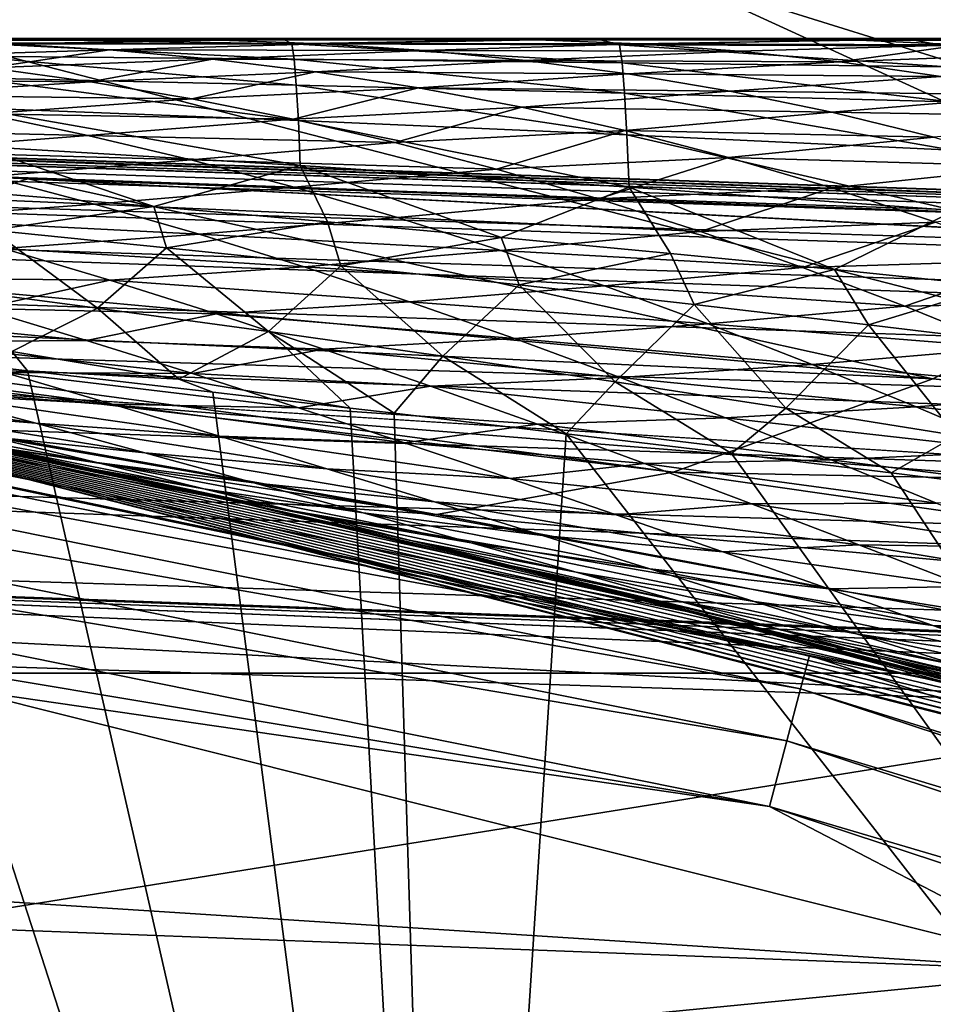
# Model space of a CAD drawing. Header units: metres. Extents: x -31 to 167, y -24 to 31.
# Tile 80 of 155: x 4.77 to 5.9, y 21.31 to 22.52. Entities that reach past the tile are written whole.
import ezdxf

# ---------------------------------------------------------------- set-up
doc = ezdxf.new("R2010")
doc.units = ezdxf.units.M
doc.layers.add('solid_12_381_042_XXX', color=7, linetype='CONTINUOUS')

msp = doc.modelspace()

# ---------------------------------------------------------------- linework, layer by layer
at = {"layer": 'solid_12_381_042_XXX'}
for points in [[(5.735486, 23.269783, -0.742193), (5.711607, 23.172903, -0.50068), (8.463148, 22.315489, -0.50068)], [(8.49853, 22.408783, -0.742193), (5.735486, 23.269783, -0.742193), (8.463148, 22.315489, -0.50068)], [(7.416531, 22.825317, -1), (5.735486, 23.269783, -0.742193), (8.49853, 22.408783, -0.742193)], [(5.711607, 23.172903, -0.50068), (5.673571, 23.018581, -0.293264), (8.406787, 22.166876, -0.293264)], [(8.463148, 22.315489, -0.50068), (5.711607, 23.172903, -0.50068), (8.406787, 22.166876, -0.293264)], [(5.673571, 23.018581, -0.293264), (5.623972, 22.817352, -0.134106), (8.333295, 21.973093, -0.134106)], [(8.406787, 22.166876, -0.293264), (5.673571, 23.018581, -0.293264), (8.333295, 21.973093, -0.134106)], [(10.218121, 21.716084, -4), (-10.218286, 21.716007, -4), (-7.416245, 22.825409, -4)], [(10.218121, 21.716084, -4), (-7.416245, 22.825409, -4), (7.416117, 22.825451, -4)], [(5.623972, 22.817352, -0.134106), (5.5662, 22.58296, -0.034074), (8.247691, 21.747374, -0.034074)], [(8.333295, 21.973093, -0.134106), (5.623972, 22.817352, -0.134106), (8.247691, 21.747374, -0.034074)], [(7.126499, 21.868082), (4.330167, 22.58868), (4.216481, 22.10136)], [(5.5662, 22.58296, -0.034074), (4.330167, 22.58868), (7.126499, 21.868082)], [(8.247691, 21.747374, -0.034074), (5.5662, 22.58296, -0.034074), (7.126499, 21.868082)], [(4.895767, 22.5, 109.275726), (4.503922, 22.5, 109.275711), (4.706438, 22.5, 114.550934)], [(4.630236, 22.498182, 109.090515), (4.503922, 22.5, 109.275711), (4.895767, 22.5, 109.275726)], [(4.757452, 22.493711, 108.905922), (4.884661, 22.485985, 108.72142), (4.610941, 22.477386, 108.547867)], [(5.021447, 22.498131, 109.093292), (4.630236, 22.498182, 109.090515), (4.895767, 22.5, 109.275726)], [(5.021447, 22.498131, 109.093292), (4.757452, 22.493711, 108.905922), (4.630236, 22.498182, 109.090515)], [(5.109993, 22.493647, 114.655312), (4.706438, 22.5, 114.550934), (4.708815, 22.494659, 114.655464)], [(5.097826, 22.5, 114.542091), (4.706438, 22.5, 114.550934), (5.109993, 22.493647, 114.655312)], [(4.895767, 22.5, 109.275726), (4.706438, 22.5, 114.550934), (5.097826, 22.5, 114.542091)], [(5.112728, 22.474457, 114.767311), (4.708815, 22.494659, 114.655464), (4.711181, 22.478483, 114.75856)], [(5.109993, 22.493647, 114.655312), (4.708815, 22.494659, 114.655464), (5.112728, 22.474457, 114.767311)], [(5.021447, 22.498131, 109.093292), (5.147345, 22.493544, 108.911247), (4.757452, 22.493711, 108.905922)], [(5.147345, 22.493544, 108.911247), (4.884661, 22.485985, 108.72142), (4.757452, 22.493711, 108.905922)], [(5.147345, 22.493544, 108.911247), (5.273218, 22.485344, 108.729347), (4.884661, 22.485985, 108.72142)], [(5.289138, 22.5, 109.275742), (4.895767, 22.5, 109.275726), (5.097826, 22.5, 114.542091)], [(5.021447, 22.498131, 109.093292), (4.895767, 22.5, 109.275726), (5.289138, 22.5, 109.275742)], [(5.41355, 22.498337, 109.096153), (5.021447, 22.498131, 109.093292), (5.289138, 22.5, 109.275742)], [(5.41355, 22.498337, 109.096153), (5.147345, 22.493544, 108.911247), (5.021447, 22.498131, 109.093292)], [(5.484986, 22.5, 114.532715), (5.097826, 22.5, 114.542091), (5.109993, 22.493647, 114.655312)], [(5.289138, 22.5, 109.275742), (5.097826, 22.5, 114.542091), (5.484986, 22.5, 114.532715)], [(5.484986, 22.5, 114.532715), (5.109993, 22.493647, 114.655312), (5.514713, 22.492529, 114.654556)], [(5.109993, 22.493647, 114.655312), (5.112728, 22.474457, 114.767311), (5.517868, 22.469984, 114.775681)], [(5.514713, 22.492529, 114.654556), (5.109993, 22.493647, 114.655312), (5.517868, 22.469984, 114.775681)], [(5.41355, 22.498337, 109.096153), (5.538063, 22.493422, 108.916817), (5.147345, 22.493544, 108.911247)], [(5.538063, 22.493422, 108.916817), (5.273218, 22.485344, 108.729347), (5.147345, 22.493544, 108.911247)], [(5.538063, 22.493422, 108.916817), (5.662529, 22.484547, 108.737701), (5.273218, 22.485344, 108.729347)], [(5.31674, 22.5, 109.275742), (5.289138, 22.5, 109.275742), (5.484986, 22.5, 114.532715)], [(5.41355, 22.498337, 109.096153), (5.289138, 22.5, 109.275742), (5.31674, 22.5, 109.275742)], [(5.683662, 22.5, 109.275742), (5.31674, 22.5, 109.275742), (5.484986, 22.5, 114.532715)], [(5.41355, 22.498337, 109.096153), (5.31674, 22.5, 109.275742), (5.683662, 22.5, 109.275742)], [(5.810761, 22.498266, 109.09314), (5.41355, 22.498337, 109.096153), (5.683662, 22.5, 109.275742)], [(5.810761, 22.498266, 109.09314), (5.538063, 22.493422, 108.916817), (5.41355, 22.498337, 109.096153)], [(5.867918, 22.5, 114.522804), (5.484986, 22.5, 114.532715), (5.514713, 22.492529, 114.654556)], [(5.683662, 22.5, 109.275742), (5.484986, 22.5, 114.532715), (5.867918, 22.5, 114.522804)], [(5.867918, 22.5, 114.522804), (5.514713, 22.492529, 114.654556), (5.91559, 22.491316, 114.65329)], [(5.514713, 22.492529, 114.654556), (5.517868, 22.469984, 114.775681), (5.919177, 22.465134, 114.783508)], [(5.91559, 22.491316, 114.65329), (5.514713, 22.492529, 114.654556), (5.919177, 22.465134, 114.783508)], [(5.810761, 22.498266, 109.09314), (5.937952, 22.492479, 108.910759), (5.538063, 22.493422, 108.916817)], [(5.937952, 22.492479, 108.910759), (5.662529, 22.484547, 108.737701), (5.538063, 22.493422, 108.916817)], [(5.937952, 22.492479, 108.910759), (5.786964, 22.471333, 108.558769), (5.662529, 22.484547, 108.737701)], [(5.736103, 22.5, 109.275742), (5.683662, 22.5, 109.275742), (5.867918, 22.5, 114.522804)], [(5.810761, 22.498266, 109.09314), (5.683662, 22.5, 109.275742), (5.736103, 22.5, 109.275742)], [(6.079035, 22.5, 109.275742), (5.736103, 22.5, 109.275742), (5.867918, 22.5, 114.522804)], [(5.810761, 22.498266, 109.09314), (5.736103, 22.5, 109.275742), (6.079035, 22.5, 109.275742)], [(5.937952, 22.492479, 108.910759), (6.065067, 22.482212, 108.728683), (5.786964, 22.471333, 108.558769)], [(6.204986, 22.497984, 109.095863), (5.810761, 22.498266, 109.09314), (6.079035, 22.5, 109.275742)], [(6.204986, 22.497984, 109.095863), (5.937952, 22.492479, 108.910759), (5.810761, 22.498266, 109.09314)], [(6.24662, 22.5, 114.512352), (5.867918, 22.5, 114.522804), (5.91559, 22.491316, 114.65329)], [(6.079035, 22.5, 109.275742), (5.867918, 22.5, 114.522804), (6.24662, 22.5, 114.512352)], [(30.313025, 21.493221, 142.746536), (0.756085, 22.487293, 142.760712), (1.120382, 22.47504, 144.491714)], [(1.315599, 22.468142, 142.738632), (0.756085, 22.487293, 142.760712), (30.313025, 21.493221, 142.746536)], [(4.884661, 22.485985, 108.72142), (4.735939, 22.463791, 108.366089), (4.610941, 22.477386, 108.547867)], [(5.115389, 22.442678, 114.876411), (4.711181, 22.478483, 114.75856), (4.713493, 22.451672, 114.859329)], [(5.112728, 22.474457, 114.767311), (4.711181, 22.478483, 114.75856), (5.115389, 22.442678, 114.876411)], [(4.884661, 22.485985, 108.72142), (5.011885, 22.474556, 108.536972), (4.735939, 22.463791, 108.366089)], [(5.273218, 22.485344, 108.729347), (5.011885, 22.474556, 108.536972), (4.884661, 22.485985, 108.72142)], [(5.273218, 22.485344, 108.729347), (5.399085, 22.473076, 108.547577), (5.011885, 22.474556, 108.536972)], [(5.662529, 22.484547, 108.737701), (5.399085, 22.473076, 108.547577), (5.273218, 22.485344, 108.729347)], [(5.662529, 22.484547, 108.737701), (5.786964, 22.471333, 108.558769), (5.399085, 22.473076, 108.547577)], [(6.065067, 22.482212, 108.728683), (5.911388, 22.453411, 108.380005), (5.786964, 22.471333, 108.558769)], [(30.490351, 21.468952, 144.664551), (1.120014, 22.467461, 144.594604), (1.119152, 22.44487, 144.695175)], [(30.50066, 21.48691, 144.505798), (1.120382, 22.47504, 144.491714), (1.120014, 22.467461, 144.594604)], [(30.490351, 21.468952, 144.664551), (30.50066, 21.48691, 144.505798), (1.120014, 22.467461, 144.594604)], [(30.50066, 21.48691, 144.505798), (30.313025, 21.493221, 142.746536), (1.120382, 22.47504, 144.491714)], [(1.315599, 22.468142, 142.738632), (30.313025, 21.493221, 142.746536), (30.306046, 21.475065, 142.587387)], [(1.315599, 22.468142, 142.738632), (30.306046, 21.475065, 142.587387), (1.898175, 22.44739, 142.713928)], [(5.011885, 22.474556, 108.536972), (4.861019, 22.446541, 108.184258), (4.735939, 22.463791, 108.366089)], [(5.011885, 22.474556, 108.536972), (5.139151, 22.459091, 108.352562), (4.861019, 22.446541, 108.184258)], [(5.399085, 22.473076, 108.547577), (5.139151, 22.459091, 108.352562), (5.011885, 22.474556, 108.536972)], [(5.112728, 22.474457, 114.767311), (5.115389, 22.442678, 114.876411), (5.520926, 22.432707, 114.89312)], [(5.517868, 22.469984, 114.775681), (5.112728, 22.474457, 114.767311), (5.520926, 22.432707, 114.89312)], [(5.399085, 22.473076, 108.547577), (5.524968, 22.456446, 108.365898), (5.139151, 22.459091, 108.352562)], [(5.786964, 22.471333, 108.558769), (5.524968, 22.456446, 108.365898), (5.399085, 22.473076, 108.547577)], [(5.517868, 22.469984, 114.775681), (5.520926, 22.432707, 114.89312), (5.922636, 22.421913, 114.909111)], [(5.919177, 22.465134, 114.783508), (5.517868, 22.469984, 114.775681), (5.922636, 22.421913, 114.909111)], [(5.786964, 22.471333, 108.558769), (5.911388, 22.453411, 108.380005), (5.524968, 22.456446, 108.365898)], [(4.735939, 22.463791, 108.366089), (4.861019, 22.446541, 108.184258), (4.477875, 22.449907, 108.169571)], [(5.139151, 22.459091, 108.352562), (4.986209, 22.425512, 108.002342), (4.861019, 22.446541, 108.184258)], [(5.139151, 22.459091, 108.352562), (5.266483, 22.439381, 108.168152), (4.986209, 22.425512, 108.002342)], [(5.524968, 22.456446, 108.365898), (5.266483, 22.439381, 108.168152), (5.139151, 22.459091, 108.352562)], [(5.524968, 22.456446, 108.365898), (5.650889, 22.435179, 108.184288), (5.266483, 22.439381, 108.168152)], [(5.911388, 22.453411, 108.380005), (5.650889, 22.435179, 108.184288), (5.524968, 22.456446, 108.365898)], [(5.911388, 22.453411, 108.380005), (6.035814, 22.430494, 108.201378), (5.650889, 22.435179, 108.184288)], [(30.490351, 21.468952, 144.664551), (1.119152, 22.44487, 144.695175), (1.1178, 22.407757, 144.791367)], [(30.306046, 21.475065, 142.587387), (3.335737, 22.391733, 142.647522), (1.898175, 22.44739, 142.713928)], [(4.861019, 22.446541, 108.184258), (4.604454, 22.430294, 107.985039), (4.477875, 22.449907, 108.169571)], [(4.861019, 22.446541, 108.184258), (4.986209, 22.425512, 108.002342), (4.604454, 22.430294, 107.985039)], [(5.117946, 22.398718, 114.981209), (4.713493, 22.451672, 114.859329), (4.715724, 22.414507, 114.956757)], [(5.115389, 22.442678, 114.876411), (4.713493, 22.451672, 114.859329), (5.117946, 22.398718, 114.981209)], [(5.115389, 22.442678, 114.876411), (5.117946, 22.398718, 114.981209), (5.523842, 22.38126, 115.005081)], [(5.520926, 22.432707, 114.89312), (5.115389, 22.442678, 114.876411), (5.523842, 22.38126, 115.005081)], [(4.986209, 22.425512, 108.002342), (4.731194, 22.407169, 107.800331), (4.604454, 22.430294, 107.985039)], [(5.266483, 22.439381, 108.168152), (5.111535, 22.400585, 107.820313), (4.986209, 22.425512, 108.002342)], [(5.266483, 22.439381, 108.168152), (5.393908, 22.41523, 107.983704), (5.111535, 22.400585, 107.820313)], [(5.650889, 22.435179, 108.184288), (5.393908, 22.41523, 107.983704), (5.266483, 22.439381, 108.168152)], [(5.650889, 22.435179, 108.184288), (5.776868, 22.409094, 108.002701), (5.393908, 22.41523, 107.983704)], [(5.520926, 22.432707, 114.89312), (5.523842, 22.38126, 115.005081), (5.925907, 22.362413, 115.027878)], [(5.922636, 22.421913, 114.909111), (5.520926, 22.432707, 114.89312), (5.925907, 22.362413, 115.027878)], [(6.035814, 22.430494, 108.201378), (5.776868, 22.409094, 108.002701), (5.650889, 22.435179, 108.184288)], [(6.035814, 22.430494, 108.201378), (6.160256, 22.402393, 108.022842), (5.776868, 22.409094, 108.002701)], [(4.986209, 22.425512, 108.002342), (5.111535, 22.400585, 107.820313), (4.731194, 22.407169, 107.800331)], [(30.48839, 21.410524, 144.824265), (1.1178, 22.407757, 144.791367), (1.115987, 22.356922, 144.881042)], [(30.490351, 21.468952, 144.664551), (1.1178, 22.407757, 144.791367), (30.48839, 21.410524, 144.824265)], [(4.731194, 22.407169, 107.800331), (4.858124, 22.380474, 107.615417), (4.479526, 22.388794, 107.593903)], [(5.120354, 22.343149, 115.080338), (4.715724, 22.414507, 114.956757), (4.717851, 22.367352, 115.049858)], [(5.117946, 22.398718, 114.981209), (4.715724, 22.414507, 114.956757), (5.120354, 22.343149, 115.080338)], [(5.111535, 22.400585, 107.820313), (4.858124, 22.380474, 107.615417), (4.731194, 22.407169, 107.800331)], [(5.393908, 22.41523, 107.983704), (5.237016, 22.371717, 107.638138), (5.111535, 22.400585, 107.820313)], [(5.393908, 22.41523, 107.983704), (5.521444, 22.386549, 107.799194), (5.237016, 22.371717, 107.638138)], [(5.776868, 22.409094, 108.002701), (5.521444, 22.386549, 107.799194), (5.393908, 22.41523, 107.983704)], [(5.776868, 22.409094, 108.002701), (5.902916, 22.378107, 107.821114), (5.521444, 22.386549, 107.799194)], [(6.160256, 22.402393, 108.022842), (5.902916, 22.378107, 107.821114), (5.776868, 22.409094, 108.002701)], [(5.111535, 22.400585, 107.820313), (5.237016, 22.371717, 107.638138), (4.858124, 22.380474, 107.615417)], [(5.117946, 22.398718, 114.981209), (5.120354, 22.343149, 115.080338), (5.526562, 22.316429, 115.109871)], [(5.523842, 22.38126, 115.005081), (5.117946, 22.398718, 114.981209), (5.526562, 22.316429, 115.109871)], [(30.306046, 21.475065, 142.587387), (4.14347, 22.356859, 142.606277), (3.335737, 22.391733, 142.647522)], [(4.858124, 22.380474, 107.615417), (4.608111, 22.360876, 107.40609), (4.479526, 22.388794, 107.593903)], [(4.858124, 22.380474, 107.615417), (4.985263, 22.350208, 107.430267), (4.608111, 22.360876, 107.40609)], [(5.237016, 22.371717, 107.638138), (4.985263, 22.350208, 107.430267), (4.858124, 22.380474, 107.615417)], [(5.521444, 22.386549, 107.799194), (5.362668, 22.338924, 107.45578), (5.237016, 22.371717, 107.638138)], [(5.521444, 22.386549, 107.799194), (5.649107, 22.353317, 107.614578), (5.362668, 22.338924, 107.45578)], [(5.902916, 22.378107, 107.821114), (5.649107, 22.353317, 107.614578), (5.521444, 22.386549, 107.799194)], [(5.523842, 22.38126, 115.005081), (5.526562, 22.316429, 115.109871), (5.928926, 22.287693, 115.137711)], [(5.925907, 22.362413, 115.027878), (5.523842, 22.38126, 115.005081), (5.928926, 22.287693, 115.137711)], [(5.237016, 22.371717, 107.638138), (5.362668, 22.338924, 107.45578), (4.985263, 22.350208, 107.430267)], [(5.902916, 22.378107, 107.821114), (6.029046, 22.342136, 107.639488), (5.649107, 22.353317, 107.614578)], [(30.485064, 21.31156, 144.969452), (1.115987, 22.356922, 144.881042), (1.113752, 22.293468, 144.962296)], [(30.48839, 21.410524, 144.824265), (1.115987, 22.356922, 144.881042), (30.485064, 21.31156, 144.969452)], [(30.306046, 21.475065, 142.587387), (4.783903, 22.32691, 142.571732), (4.14347, 22.356859, 142.606277)], [(4.429336, 22.215626, 141.998413), (4.14347, 22.356859, 142.606277), (4.783903, 22.32691, 142.571732)], [(4.985263, 22.350208, 107.430267), (4.736959, 22.329775, 107.217964), (4.608111, 22.360876, 107.40609)], [(4.717851, 22.367352, 115.049858), (4.719834, 22.310913, 115.137321), (4.939293, 22.292543, 115.156853)], [(5.120354, 22.343149, 115.080338), (4.717851, 22.367352, 115.049858), (4.939293, 22.292543, 115.156853)], [(4.985263, 22.350208, 107.430267), (5.112625, 22.316412, 107.244865), (4.736959, 22.329775, 107.217964)], [(5.362668, 22.338924, 107.45578), (5.112625, 22.316412, 107.244865), (4.985263, 22.350208, 107.430267)], [(5.649107, 22.353317, 107.614578), (5.4885, 22.302233, 107.273232), (5.362668, 22.338924, 107.45578)], [(5.649107, 22.353317, 107.614578), (5.776908, 22.315529, 107.429825), (5.4885, 22.302233, 107.273232)], [(6.029046, 22.342136, 107.639488), (5.776908, 22.315529, 107.429825), (5.649107, 22.353317, 107.614578)], [(5.120354, 22.343149, 115.080338), (4.939293, 22.292543, 115.156853), (5.15378, 22.273829, 115.17527)], [(5.362668, 22.338924, 107.45578), (5.4885, 22.302233, 107.273232), (5.112625, 22.316412, 107.244865)], [(5.120354, 22.343149, 115.080338), (5.15378, 22.273829, 115.17527), (5.368422, 22.254375, 115.192963)], [(5.526562, 22.316429, 115.109871), (5.120354, 22.343149, 115.080338), (5.368422, 22.254375, 115.192963)], [(6.029046, 22.342136, 107.639488), (6.155251, 22.301165, 107.457787), (5.776908, 22.315529, 107.429825)], [(2.675548, 20.324623, 115.540306), (5.305753, 19.801424, 115.540306), (2.816863, 22.322981, 115.540306)], [(5.305753, 19.801424, 115.540306), (3.001785, 22.299871, 115.540306), (2.816863, 22.322981, 115.540306)], [(5.901484, 22.079742, 141.962677), (4.429336, 22.215626, 141.998413), (4.783903, 22.32691, 142.571732)], [(4.736959, 22.329775, 107.217964), (4.866083, 22.295546, 107.029503), (4.491522, 22.311409, 107.00206)], [(5.112625, 22.316412, 107.244865), (4.866083, 22.295546, 107.029503), (4.736959, 22.329775, 107.217964)], [(30.304073, 21.416359, 142.427338), (6.241515, 22.249552, 142.487793), (4.783903, 22.32691, 142.571732)], [(5.901484, 22.079742, 141.962677), (4.783903, 22.32691, 142.571732), (6.241515, 22.249552, 142.487793)], [(30.306046, 21.475065, 142.587387), (30.304073, 21.416359, 142.427338), (4.783903, 22.32691, 142.571732)], [(4.866083, 22.295546, 107.029503), (4.622416, 22.27733, 106.8106), (4.491522, 22.311409, 107.00206)], [(4.939293, 22.292543, 115.156853), (4.719834, 22.310913, 115.137321), (4.73919, 22.26326, 115.205925)], [(5.112625, 22.316412, 107.244865), (5.240221, 22.279133, 107.059189), (4.866083, 22.295546, 107.029503)], [(5.4885, 22.302233, 107.273232), (5.240221, 22.279133, 107.059189), (5.112625, 22.316412, 107.244865)], [(5.526562, 22.316429, 115.109871), (5.368422, 22.254375, 115.192963), (5.577463, 22.234617, 115.209618)], [(5.776908, 22.315529, 107.429825), (5.614505, 22.261705, 107.090462), (5.4885, 22.302233, 107.273232)], [(5.526562, 22.316429, 115.109871), (5.577463, 22.234617, 115.209618), (5.78021, 22.21463, 115.22525)], [(5.928926, 22.287693, 115.137711), (5.526562, 22.316429, 115.109871), (5.78021, 22.21463, 115.22525)], [(5.776908, 22.315529, 107.429825), (5.904835, 22.273216, 107.244926), (5.614505, 22.261705, 107.090462)], [(6.155251, 22.301165, 107.457787), (5.904835, 22.273216, 107.244926), (5.776908, 22.315529, 107.429825)], [(5.305753, 19.801424, 115.540306), (3.109284, 22.286613, 115.540306), (3.001785, 22.299871, 115.540306)], [(4.866083, 22.295546, 107.029503), (4.995488, 22.258259, 106.840691), (4.622416, 22.27733, 106.8106)], [(5.240221, 22.279133, 107.059189), (4.995488, 22.258259, 106.840691), (4.866083, 22.295546, 107.029503)], [(5.4885, 22.302233, 107.273232), (5.614505, 22.261705, 107.090462), (5.240221, 22.279133, 107.059189)], [(30.485064, 21.31156, 144.969452), (1.113752, 22.293468, 144.962296), (1.111143, 22.218773, 145.033325)], [(5.305753, 19.801424, 115.540306), (3.196861, 22.275898, 115.540306), (3.109284, 22.286613, 115.540306)], [(4.939293, 22.292543, 115.156853), (4.73919, 22.26326, 115.205925), (4.955185, 22.24177, 115.225647)], [(5.15378, 22.273829, 115.17527), (4.939293, 22.292543, 115.156853), (4.955185, 22.24177, 115.225647)], [(5.928926, 22.287693, 115.137711), (5.78021, 22.21463, 115.22525), (5.979191, 22.194262, 115.240028)], [(5.305753, 19.801424, 115.540306), (3.402038, 22.251072, 115.540306), (3.196861, 22.275898, 115.540306)], [(4.995488, 22.258259, 106.840691), (4.753636, 22.24062, 106.618736), (4.622416, 22.27733, 106.8106)], [(5.15378, 22.273829, 115.17527), (4.955185, 22.24177, 115.225647), (5.170515, 22.219507, 115.244461)], [(5.240221, 22.279133, 107.059189), (5.368033, 22.238474, 106.873238), (4.995488, 22.258259, 106.840691)], [(5.368422, 22.254375, 115.192963), (5.15378, 22.273829, 115.17527), (5.170515, 22.219507, 115.244461)], [(5.614505, 22.261705, 107.090462), (5.368033, 22.238474, 106.873238), (5.240221, 22.279133, 107.059189)], [(5.904835, 22.273216, 107.244926), (5.740658, 22.217434, 106.907501), (5.614505, 22.261705, 107.090462)], [(5.904835, 22.273216, 107.244926), (6.032865, 22.226439, 107.059883), (5.740658, 22.217434, 106.907501)], [(3.115446, 22.225357, 118.21389), (3.121369, 22.267612, 118.2976), (5.749282, 21.737875, 118.2976)], [(5.749282, 21.737875, 118.2976), (3.121369, 22.267612, 118.2976), (3.22969, 22.266996, 118.390305)], [(5.600026, 21.791964, 139.842636), (5.960344, 21.696182, 118.390305), (3.22969, 22.266996, 118.390305)], [(5.749282, 21.737875, 118.2976), (3.22969, 22.266996, 118.390305), (5.960344, 21.696182, 118.390305)], [(5.0336, 21.929726, 140.097092), (5.600026, 21.791964, 139.842636), (3.22969, 22.266996, 118.390305)], [(4.735731, 21.995974, 140.238358), (5.0336, 21.929726, 140.097092), (3.22969, 22.266996, 118.390305)], [(4.73919, 22.26326, 115.205925), (4.657898, 22.195147, 115.330154), (4.869967, 22.1672, 115.354027)], [(4.955185, 22.24177, 115.225647), (4.73919, 22.26326, 115.205925), (4.869967, 22.1672, 115.354027)], [(5.614505, 22.261705, 107.090462), (5.740658, 22.217434, 106.907501), (5.368033, 22.238474, 106.873238)], [(5.305753, 19.801424, 115.540306), (3.567135, 22.231367, 115.540306), (3.402038, 22.251072, 115.540306)], [(4.995488, 22.258259, 106.840691), (5.12515, 22.218048, 106.651566), (4.753636, 22.24062, 106.618736)], [(5.368033, 22.238474, 106.873238), (5.12515, 22.218048, 106.651566), (4.995488, 22.258259, 106.840691)], [(5.368422, 22.254375, 115.192963), (5.170515, 22.219507, 115.244461), (5.390596, 22.195877, 115.262787)], [(5.577463, 22.234617, 115.209618), (5.368422, 22.254375, 115.192963), (5.390596, 22.195877, 115.262787)], [(7.385522, 21.928896, 141.929443), (5.901484, 22.079742, 141.962677), (6.241515, 22.249552, 142.487793)], [(4.753636, 22.24062, 106.618736), (4.88515, 22.201435, 106.426498), (4.595671, 22.204485, 106.274536)], [(5.12515, 22.218048, 106.651566), (4.88515, 22.201435, 106.426498), (4.753636, 22.24062, 106.618736)], [(4.955185, 22.24177, 115.225647), (4.869967, 22.1672, 115.354027), (5.081, 22.138252, 115.376717)], [(5.170515, 22.219507, 115.244461), (4.955185, 22.24177, 115.225647), (5.081, 22.138252, 115.376717)], [(5.368033, 22.238474, 106.873238), (5.496035, 22.194561, 106.687035), (5.12515, 22.218048, 106.651566)], [(5.740658, 22.217434, 106.907501), (5.496035, 22.194561, 106.687035), (5.368033, 22.238474, 106.873238)], [(5.577463, 22.234617, 115.209618), (5.390596, 22.195877, 115.262787), (5.606729, 22.171688, 115.28006)], [(5.78021, 22.21463, 115.22525), (5.577463, 22.234617, 115.209618), (5.606729, 22.171688, 115.28006)], [(3.115446, 22.225357, 118.21389), (5.738373, 21.696627, 118.21389), (3.106219, 22.159534, 118.147484)], [(3.115446, 22.225357, 118.21389), (5.749282, 21.737875, 118.2976), (5.738373, 21.696627, 118.21389)], [(5.305753, 19.801424, 115.540306), (3.616922, 22.225466, 115.540306), (3.567135, 22.231367, 115.540306)], [(5.305753, 19.801424, 115.540306), (3.842535, 22.198885, 115.540306), (3.616922, 22.225466, 115.540306)], [(6.032865, 22.226439, 107.059883), (5.866937, 22.169521, 106.72435), (5.740658, 22.217434, 106.907501)], [(6.032865, 22.226439, 107.059883), (6.160978, 22.175287, 106.874672), (5.866937, 22.169521, 106.72435)], [(30.480618, 21.17931, 145.085587), (1.111143, 22.218773, 145.033325), (1.108217, 22.13446, 145.092621)], [(30.485064, 21.31156, 144.969452), (1.111143, 22.218773, 145.033325), (30.480618, 21.17931, 145.085587)], [(5.901484, 22.079742, 141.962677), (4.104156, 22.162462, 141.375336), (4.429336, 22.215626, 141.998413)], [(5.12515, 22.218048, 106.651566), (5.255038, 22.175068, 106.462143), (4.88515, 22.201435, 106.426498)], [(5.170515, 22.219507, 115.244461), (5.081, 22.138252, 115.376717), (5.296209, 22.10755, 115.398689)], [(5.496035, 22.194561, 106.687035), (5.255038, 22.175068, 106.462143), (5.12515, 22.218048, 106.651566)], [(5.390596, 22.195877, 115.262787), (5.170515, 22.219507, 115.244461), (5.296209, 22.10755, 115.398689)], [(5.740658, 22.217434, 106.907501), (5.866937, 22.169521, 106.72435), (5.496035, 22.194561, 106.687035)], [(5.78021, 22.21463, 115.22525), (5.606729, 22.171688, 115.28006), (5.822164, 22.146566, 115.296539)], [(5.979191, 22.194262, 115.240028), (5.78021, 22.21463, 115.22525), (5.822164, 22.146566, 115.296539)], [(5.305753, 19.801424, 115.540306), (4.081332, 22.171003, 115.540306), (3.842535, 22.198885, 115.540306)], [(4.88515, 22.201435, 106.426498), (4.725951, 22.166681, 106.083832), (4.595671, 22.204485, 106.274536)], [(4.88515, 22.201435, 106.426498), (5.016921, 22.159948, 106.233932), (4.725951, 22.166681, 106.083832)], [(5.255038, 22.175068, 106.462143), (5.016921, 22.159948, 106.233932), (4.88515, 22.201435, 106.426498)], [(4.763937, 22.113476, 115.486), (4.869967, 22.1672, 115.354027), (4.657898, 22.195147, 115.330154)], [(5.496035, 22.194561, 106.687035), (5.624198, 22.147537, 106.500603), (5.255038, 22.175068, 106.462143)], [(5.390596, 22.195877, 115.262787), (5.296209, 22.10755, 115.398689), (5.50914, 22.075951, 115.419395)], [(5.606729, 22.171688, 115.28006), (5.390596, 22.195877, 115.262787), (5.50914, 22.075951, 115.419395)], [(5.866937, 22.169521, 106.72435), (5.624198, 22.147537, 106.500603), (5.496035, 22.194561, 106.687035)], [(5.979191, 22.194262, 115.240028), (5.822164, 22.146566, 115.296539), (6.037364, 22.120472, 115.312218)], [(5.288501, 21.912296, 140.756927), (3.896468, 22.160044, 140.665802), (3.811723, 22.174778, 140.711502)], [(5.58101, 21.964479, 141.383194), (3.811723, 22.174778, 140.711502), (4.104156, 22.162462, 141.375336)], [(5.58101, 21.964479, 141.383194), (5.288501, 21.912296, 140.756927), (3.811723, 22.174778, 140.711502)], [(5.255038, 22.175068, 106.462143), (5.38512, 22.12949, 106.272453), (5.016921, 22.159948, 106.233932)], [(5.624198, 22.147537, 106.500603), (5.38512, 22.12949, 106.272453), (5.255038, 22.175068, 106.462143)], [(6.160978, 22.175287, 106.874672), (5.993321, 22.118179, 106.540985), (5.866937, 22.169521, 106.72435)], [(5.305753, 19.801424, 115.540306), (4.205304, 22.156651, 115.540306), (4.081332, 22.171003, 115.540306)], [(5.901484, 22.079742, 141.962677), (5.58101, 21.964479, 141.383194), (4.104156, 22.162462, 141.375336)], [(4.725951, 22.166681, 106.083832), (4.856475, 22.127201, 105.89283), (4.49013, 22.162405, 105.853699)], [(4.856475, 22.127201, 105.89283), (4.622551, 22.125542, 105.659714), (4.49013, 22.162405, 105.853699)], [(5.016921, 22.159948, 106.233932), (4.856475, 22.127201, 105.89283), (4.725951, 22.166681, 106.083832)], [(4.763937, 22.113476, 115.486), (4.970245, 22.079508, 115.513771), (4.869967, 22.1672, 115.354027)], [(4.970245, 22.079508, 115.513771), (5.081, 22.138252, 115.376717), (4.869967, 22.1672, 115.354027)], [(5.606729, 22.171688, 115.28006), (5.50914, 22.075951, 115.419395), (5.720144, 22.043377, 115.438873)], [(5.822164, 22.146566, 115.296539), (5.606729, 22.171688, 115.28006), (5.720144, 22.043377, 115.438873)], [(5.866937, 22.169521, 106.72435), (5.993321, 22.118179, 106.540985), (5.624198, 22.147537, 106.500603)], [(3.106219, 22.159534, 118.147484), (5.721378, 21.63237, 118.147484), (3.094594, 22.076599, 118.104897)], [(5.738373, 21.696627, 118.21389), (5.721378, 21.63237, 118.147484), (3.106219, 22.159534, 118.147484)], [(5.288501, 21.912296, 140.756927), (4.735731, 21.995974, 140.238358), (3.896468, 22.160044, 140.665802)], [(5.305753, 19.801424, 115.540306), (4.33374, 22.141819, 115.540306), (4.205304, 22.156651, 115.540306)], [(5.016921, 22.159948, 106.233932), (5.14891, 22.116344, 106.041092), (4.856475, 22.127201, 105.89283)], [(5.38512, 22.12949, 106.272453), (5.14891, 22.116344, 106.041092), (5.016921, 22.159948, 106.233932)], [(5.305753, 19.801424, 115.540306), (4.558249, 22.115875, 115.540306), (4.33374, 22.141819, 115.540306)], [(4.970245, 22.079508, 115.513771), (5.182009, 22.043518, 115.540306), (5.081, 22.138252, 115.376717)], [(5.081, 22.138252, 115.376717), (5.182009, 22.043518, 115.540306), (5.236341, 22.037146, 115.540306)], [(5.081, 22.138252, 115.376717), (5.236341, 22.037146, 115.540306), (5.296209, 22.10755, 115.398689)], [(5.624198, 22.147537, 106.500603), (5.7525, 22.09763, 106.313942), (5.38512, 22.12949, 106.272453)], [(5.993321, 22.118179, 106.540985), (5.7525, 22.09763, 106.313942), (5.624198, 22.147537, 106.500603)], [(5.822164, 22.146566, 115.296539), (5.720144, 22.043377, 115.438873), (5.931077, 22.009577, 115.45726)], [(6.037364, 22.120472, 115.312218), (5.822164, 22.146566, 115.296539), (5.931077, 22.009577, 115.45726)], [(30.480618, 21.17931, 145.085587), (1.108217, 22.13446, 145.092621), (1.105038, 22.042368, 145.138855)], [(4.856475, 22.127201, 105.89283), (4.987202, 22.086229, 105.701569), (4.622551, 22.125542, 105.659714)], [(4.987202, 22.086229, 105.701569), (4.755181, 22.087534, 105.465485), (4.622551, 22.125542, 105.659714)], [(5.14891, 22.116344, 106.041092), (4.987202, 22.086229, 105.701569), (4.856475, 22.127201, 105.89283)], [(5.38512, 22.12949, 106.272453), (5.515366, 22.081541, 106.082527), (5.14891, 22.116344, 106.041092)], [(5.7525, 22.09763, 106.313942), (5.515366, 22.081541, 106.082527), (5.38512, 22.12949, 106.272453)], [(5.305753, 19.801424, 115.540306), (4.783594, 22.089771, 115.540306), (4.558249, 22.115875, 115.540306)], [(4.763937, 22.113476, 115.486), (4.558249, 22.115875, 115.540306), (4.783594, 22.089771, 115.540306)], [(4.763937, 22.113476, 115.486), (4.783594, 22.089771, 115.540306), (4.970245, 22.079508, 115.513771)], [(5.14891, 22.116344, 106.041092), (5.281083, 22.070843, 105.848), (4.987202, 22.086229, 105.701569)], [(5.515366, 22.081541, 106.082527), (5.281083, 22.070843, 105.848), (5.14891, 22.116344, 106.041092)], [(5.993321, 22.118179, 106.540985), (6.119797, 22.06366, 106.357407), (5.7525, 22.09763, 106.313942)], [(4.216481, 22.10136), (6.791781, 21.450447, 101.904671), (6.928383, 21.406717, 101.786072)], [(6.952882, 21.398771), (4.216481, 22.10136), (6.928383, 21.406717, 101.786072)], [(4.216481, 22.10136), (6.779873, 21.454214, 101.91497), (6.791781, 21.450447, 101.904671)], [(4.216481, 22.10136), (6.630152, 21.500956, 102.04409), (6.779873, 21.454214, 101.91497)], [(4.216481, 22.10136), (6.479219, 21.546919, 102.173439), (6.630152, 21.500956, 102.04409)], [(4.216481, 22.10136), (6.327077, 21.592085, 102.302994), (6.479219, 21.546919, 102.173439)], [(4.216481, 22.10136), (6.173728, 21.636429, 102.432777), (6.327077, 21.592085, 102.302994)], [(4.216481, 22.10136), (6.019174, 21.679934, 102.562782), (6.173728, 21.636429, 102.432777)], [(4.216481, 22.10136), (5.863296, 21.722609, 102.692856), (6.019174, 21.679934, 102.562782)], [(4.216481, 22.10136), (5.705787, 21.764513, 102.822647), (5.863296, 21.722609, 102.692856)], [(4.216481, 22.10136), (5.546805, 21.805573, 102.952332), (5.705787, 21.764513, 102.822647)], [(4.216481, 22.10136), (5.386542, 21.845713, 103.08213), (5.546805, 21.805573, 102.952332)], [(4.216481, 22.10136), (5.225192, 21.884867, 103.21228), (5.386542, 21.845713, 103.08213)], [(4.216481, 22.10136), (5.050439, 21.925854, 103.353081), (5.225192, 21.884867, 103.21228)], [(4.216481, 22.10136), (4.982883, 21.941305, 103.40757), (5.050439, 21.925854, 103.353081)], [(4.216481, 22.10136), (4.8749, 21.965549, 103.49482), (4.982883, 21.941305, 103.40757)], [(4.216481, 22.10136), (4.698822, 22.003887, 103.637779), (4.8749, 21.965549, 103.49482)], [(7.126499, 21.868082), (4.216481, 22.10136), (6.952882, 21.398771)], [(5.296209, 22.10755, 115.398689), (5.236341, 22.037146, 115.540306), (5.448718, 22.012014, 115.540306)], [(5.296209, 22.10755, 115.398689), (5.448718, 22.012014, 115.540306), (5.50914, 22.075951, 115.419395)], [(4.524848, 22.096262, 105.227516), (4.755181, 22.087534, 105.465485), (4.887965, 22.048552, 105.271072)], [(4.659451, 22.060787, 105.03035), (4.524848, 22.096262, 105.227516), (4.887965, 22.048552, 105.271072)], [(5.305753, 19.801424, 115.540306), (5.012463, 22.063272, 115.540306), (4.783594, 22.089771, 115.540306)], [(4.970245, 22.079508, 115.513771), (4.783594, 22.089771, 115.540306), (5.012463, 22.063272, 115.540306)], [(5.7525, 22.09763, 106.313942), (5.880917, 22.045084, 106.12706), (5.515366, 22.081541, 106.082527)], [(6.119797, 22.06366, 106.357407), (5.880917, 22.045084, 106.12706), (5.7525, 22.09763, 106.313942)], [(3.094594, 22.076599, 118.104897), (5.699965, 21.551407, 118.104897), (3.287078, 21.955181, 118.090302)], [(5.721378, 21.63237, 118.147484), (5.699965, 21.551407, 118.104897), (3.094594, 22.076599, 118.104897)], [(5.11809, 22.043955, 105.510094), (4.887965, 22.048552, 105.271072), (4.755181, 22.087534, 105.465485)], [(4.987202, 22.086229, 105.701569), (5.11809, 22.043955, 105.510094), (4.755181, 22.087534, 105.465485)], [(4.970245, 22.079508, 115.513771), (5.012463, 22.063272, 115.540306), (5.182009, 22.043518, 115.540306)], [(5.281083, 22.070843, 105.848), (5.11809, 22.043955, 105.510094), (4.987202, 22.086229, 105.701569)], [(5.515366, 22.081541, 106.082527), (5.645744, 22.03146, 105.89238), (5.281083, 22.070843, 105.848)], [(5.880917, 22.045084, 106.12706), (5.645744, 22.03146, 105.89238), (5.515366, 22.081541, 106.082527)], [(7.385522, 21.928896, 141.929443), (5.58101, 21.964479, 141.383194), (5.901484, 22.079742, 141.962677)], [(4.472207, 22.071737, 104.729713), (4.659451, 22.060787, 105.03035), (4.793888, 22.024788, 104.833473)], [(4.604184, 22.040323, 104.536438), (4.472207, 22.071737, 104.729713), (4.793888, 22.024788, 104.833473)], [(5.281083, 22.070843, 105.848), (5.413393, 22.023666, 105.654701), (5.11809, 22.043955, 105.510094)], [(5.645744, 22.03146, 105.89238), (5.413393, 22.023666, 105.654701), (5.281083, 22.070843, 105.848)], [(5.50914, 22.075951, 115.419395), (5.448718, 22.012014, 115.540306), (5.652816, 21.987604, 115.540306)], [(5.50914, 22.075951, 115.419395), (5.652816, 21.987604, 115.540306), (5.720144, 22.043377, 115.438873)], [(4.659451, 22.060787, 105.03035), (4.887965, 22.048552, 105.271072), (5.020678, 22.008818, 105.07679)], [(4.793888, 22.024788, 104.833473), (4.659451, 22.060787, 105.03035), (5.020678, 22.008818, 105.07679)], [(5.305753, 19.801424, 115.540306), (5.182009, 22.043518, 115.540306), (5.012463, 22.063272, 115.540306)], [(6.119797, 22.06366, 106.357407), (6.246303, 22.006252, 106.173645), (5.880917, 22.045084, 106.12706)], [(30.475502, 21.027117, 145.163284), (1.105038, 22.042368, 145.138855), (1.101675, 21.944489, 145.171066)], [(30.480618, 21.17931, 145.085587), (1.105038, 22.042368, 145.138855), (30.475502, 21.027117, 145.163284)], [(4.604184, 22.040323, 104.536438), (4.793888, 22.024788, 104.833473), (4.928197, 21.988359, 104.636803)], [(4.73637, 22.008499, 104.342888), (4.604184, 22.040323, 104.536438), (4.928197, 21.988359, 104.636803)], [(5.248981, 22.00061, 105.318634), (5.020678, 22.008818, 105.07679), (4.887965, 22.048552, 105.271072)], [(5.11809, 22.043955, 105.510094), (5.248981, 22.00061, 105.318634), (4.887965, 22.048552, 105.271072)], [(5.413393, 22.023666, 105.654701), (5.248981, 22.00061, 105.318634), (5.11809, 22.043955, 105.510094)], [(5.305753, 19.801424, 115.540306), (5.236341, 22.037146, 115.540306), (5.182009, 22.043518, 115.540306)], [(5.880917, 22.045084, 106.12706), (6.009346, 21.990202, 105.940056), (5.645744, 22.03146, 105.89238)], [(5.720144, 22.043377, 115.438873), (5.652816, 21.987604, 115.540306), (5.85028, 21.963594, 115.540306)], [(5.720144, 22.043377, 115.438873), (5.85028, 21.963594, 115.540306), (5.931077, 22.009577, 115.45726)], [(6.246303, 22.006252, 106.173645), (6.009346, 21.990202, 105.940056), (5.880917, 22.045084, 106.12706)], [(5.305753, 19.801424, 115.540306), (5.448718, 22.012014, 115.540306), (5.236341, 22.037146, 115.540306)], [(5.645744, 22.03146, 105.89238), (5.776093, 21.979555, 105.702217), (5.413393, 22.023666, 105.654701)], [(6.009346, 21.990202, 105.940056), (5.776093, 21.979555, 105.702217), (5.645744, 22.03146, 105.89238)], [(4.602586, 22.025789, 103.964485), (4.73637, 22.008499, 104.342888), (4.86904, 21.976254, 104.148628)], [(4.734847, 21.996891, 103.770813), (4.602586, 22.025789, 103.964485), (4.86904, 21.976254, 104.148628)], [(4.793888, 22.024788, 104.833473), (5.020678, 22.008818, 105.07679), (5.15318, 21.968523, 104.882835)], [(4.928197, 21.988359, 104.636803), (4.793888, 22.024788, 104.833473), (5.15318, 21.968523, 104.882835)], [(5.413393, 22.023666, 105.654701), (5.545609, 21.975134, 105.461525), (5.248981, 22.00061, 105.318634)], [(5.776093, 21.979555, 105.702217), (5.545609, 21.975134, 105.461525), (5.413393, 22.023666, 105.654701)], [(4.864556, 21.968061, 103.580818), (4.8749, 21.965549, 103.49482), (4.698822, 22.003887, 103.637779)], [(4.864556, 21.968061, 103.580818), (4.698822, 22.003887, 103.637779), (4.734847, 21.996891, 103.770813)], [(4.73637, 22.008499, 104.342888), (4.928197, 21.988359, 104.636803), (5.063078, 21.951437, 104.439316)], [(4.86904, 21.976254, 104.148628), (4.73637, 22.008499, 104.342888), (5.063078, 21.951437, 104.439316)], [(5.379633, 21.956474, 105.127518), (5.15318, 21.968523, 104.882835), (5.020678, 22.008818, 105.07679)], [(5.248981, 22.00061, 105.318634), (5.379633, 21.956474, 105.127518), (5.020678, 22.008818, 105.07679)], [(5.305753, 19.801424, 115.540306), (7.845351, 18.939327, 115.540306), (5.448718, 22.012014, 115.540306)], [(7.845351, 18.939327, 115.540306), (5.652816, 21.987604, 115.540306), (5.448718, 22.012014, 115.540306)], [(5.931077, 22.009577, 115.45726), (5.85028, 21.963594, 115.540306), (6.04201, 21.939789, 115.540306)], [(4.734847, 21.996891, 103.770813), (4.86904, 21.976254, 104.148628), (5.001259, 21.943813, 103.955017)], [(4.864556, 21.968061, 103.580818), (4.734847, 21.996891, 103.770813), (5.001259, 21.943813, 103.955017)], [(5.288501, 21.912296, 140.756927), (5.0336, 21.929726, 140.097092), (4.735731, 21.995974, 140.238358)], [(5.545609, 21.975134, 105.461525), (5.379633, 21.956474, 105.127518), (5.248981, 22.00061, 105.318634)], [(4.928197, 21.988359, 104.636803), (5.15318, 21.968523, 104.882835), (5.286166, 21.92762, 104.688179)], [(5.063078, 21.951437, 104.439316), (4.928197, 21.988359, 104.636803), (5.286166, 21.92762, 104.688179)], [(5.776093, 21.979555, 105.702217), (5.906212, 21.926191, 105.512314), (5.545609, 21.975134, 105.461525)], [(7.845351, 18.939327, 115.540306), (5.85028, 21.963594, 115.540306), (5.652816, 21.987604, 115.540306)], [(6.009346, 21.990202, 105.940056), (6.137532, 21.933405, 105.753288), (5.776093, 21.979555, 105.702217)], [(6.137532, 21.933405, 105.753288), (5.906212, 21.926191, 105.512314), (5.776093, 21.979555, 105.702217)], [(4.864556, 21.968061, 103.580818), (4.982883, 21.941305, 103.40757), (4.8749, 21.965549, 103.49482)], [(4.864556, 21.968061, 103.580818), (5.130741, 21.911715, 103.765381), (4.982883, 21.941305, 103.40757)], [(4.864556, 21.968061, 103.580818), (5.001259, 21.943813, 103.955017), (5.130741, 21.911715, 103.765381)], [(4.86904, 21.976254, 104.148628), (5.063078, 21.951437, 104.439316), (5.198131, 21.914225, 104.241585)], [(5.001259, 21.943813, 103.955017), (4.86904, 21.976254, 104.148628), (5.198131, 21.914225, 104.241585)], [(5.510616, 21.911545, 104.935905), (5.286166, 21.92762, 104.688179), (5.15318, 21.968523, 104.882835)], [(5.379633, 21.956474, 105.127518), (5.510616, 21.911545, 104.935905), (5.15318, 21.968523, 104.882835)], [(5.545609, 21.975134, 105.461525), (5.677663, 21.925514, 105.268532), (5.379633, 21.956474, 105.127518)], [(5.906212, 21.926191, 105.512314), (5.677663, 21.925514, 105.268532), (5.545609, 21.975134, 105.461525)], [(5.699965, 21.551407, 118.104897), (4.698881, 21.69698, 118.090302), (3.287078, 21.955181, 118.090302)], [(7.071083, 21.750887, 141.401703), (5.288501, 21.912296, 140.756927), (5.58101, 21.964479, 141.383194)], [(5.677663, 21.925514, 105.268532), (5.510616, 21.911545, 104.935905), (5.379633, 21.956474, 105.127518)], [(7.385522, 21.928896, 141.929443), (7.071083, 21.750887, 141.401703), (5.58101, 21.964479, 141.383194)], [(7.845351, 18.939327, 115.540306), (6.04201, 21.939789, 115.540306), (5.85028, 21.963594, 115.540306)], [(6.301621, 21.673597, 145.193024), (1.101675, 21.944489, 145.171066), (1.098201, 21.842947, 145.188538)], [(11.558103, 21.500824, 145.196259), (1.101675, 21.944489, 145.171066), (6.301621, 21.673597, 145.193024)], [(16.865307, 21.32514, 145.198502), (1.101675, 21.944489, 145.171066), (11.558103, 21.500824, 145.196259)], [(22.232065, 21.146555, 145.199921), (1.101675, 21.944489, 145.171066), (16.865307, 21.32514, 145.198502)], [(27.720585, 20.963165, 145.200562), (1.101675, 21.944489, 145.171066), (22.232065, 21.146555, 145.199921)], [(30.46209, 20.871155, 145.200592), (1.101675, 21.944489, 145.171066), (27.720585, 20.963165, 145.200562)], [(30.475502, 21.027117, 145.163284), (1.101675, 21.944489, 145.171066), (30.46209, 20.871155, 145.200592)], [(5.001259, 21.943813, 103.955017), (5.198131, 21.914225, 104.241585), (5.331515, 21.877247, 104.04628)], [(5.130741, 21.911715, 103.765381), (5.001259, 21.943813, 103.955017), (5.331515, 21.877247, 104.04628)], [(5.063078, 21.951437, 104.439316), (5.286166, 21.92762, 104.688179), (5.419556, 21.886282, 104.492928)], [(5.198131, 21.914225, 104.241585), (5.063078, 21.951437, 104.439316), (5.419556, 21.886282, 104.492928)], [(5.256932, 21.880096, 103.580505), (5.050439, 21.925854, 103.353081), (4.982883, 21.941305, 103.40757)], [(5.256932, 21.880096, 103.580505), (4.982883, 21.941305, 103.40757), (5.130741, 21.911715, 103.765381)], [(6.521533, 21.579016, 140.199142), (5.600026, 21.791964, 139.842636), (5.0336, 21.929726, 140.097092)], [(6.779968, 21.631565, 140.821579), (5.0336, 21.929726, 140.097092), (5.288501, 21.912296, 140.756927)], [(6.779968, 21.631565, 140.821579), (6.521533, 21.579016, 140.199142), (5.0336, 21.929726, 140.097092)], [(5.381343, 21.848614, 103.398193), (5.225192, 21.884867, 103.21228), (5.050439, 21.925854, 103.353081)], [(5.381343, 21.848614, 103.398193), (5.050439, 21.925854, 103.353081), (5.256932, 21.880096, 103.580505)], [(5.64215, 21.865938, 104.743446), (5.419556, 21.886282, 104.492928), (5.286166, 21.92762, 104.688179)], [(5.510616, 21.911545, 104.935905), (5.64215, 21.865938, 104.743446), (5.286166, 21.92762, 104.688179)], [(5.677663, 21.925514, 105.268532), (5.81028, 21.874781, 105.074654), (5.510616, 21.911545, 104.935905)], [(5.906212, 21.926191, 105.512314), (6.036741, 21.871384, 105.321686), (5.677663, 21.925514, 105.268532)], [(6.036741, 21.871384, 105.321686), (5.81028, 21.874781, 105.074654), (5.677663, 21.925514, 105.268532)], [(5.130741, 21.911715, 103.765381), (5.331515, 21.877247, 104.04628), (5.461275, 21.841028, 103.856216)], [(5.256932, 21.880096, 103.580505), (5.130741, 21.911715, 103.765381), (5.461275, 21.841028, 103.856216)], [(5.198131, 21.914225, 104.241585), (5.419556, 21.886282, 104.492928), (5.551957, 21.845039, 104.299095)], [(5.331515, 21.877247, 104.04628), (5.198131, 21.914225, 104.241585), (5.551957, 21.845039, 104.299095)], [(7.071083, 21.750887, 141.401703), (6.779968, 21.631565, 140.821579), (5.288501, 21.912296, 140.756927)], [(5.81028, 21.874781, 105.074654), (5.64215, 21.865938, 104.743446), (5.510616, 21.911545, 104.935905)], [(5.503901, 21.817253, 103.218544), (5.386542, 21.845713, 103.08213), (5.225192, 21.884867, 103.21228)], [(5.503901, 21.817253, 103.218544), (5.225192, 21.884867, 103.21228), (5.381343, 21.848614, 103.398193)], [(5.773235, 21.820169, 104.551598), (5.551957, 21.845039, 104.299095), (5.419556, 21.886282, 104.492928)], [(5.64215, 21.865938, 104.743446), (5.773235, 21.820169, 104.551598), (5.419556, 21.886282, 104.492928)], [(5.256932, 21.880096, 103.580505), (5.461275, 21.841028, 103.856216), (5.588733, 21.805262, 103.669479)], [(5.381343, 21.848614, 103.398193), (5.256932, 21.880096, 103.580505), (5.588733, 21.805262, 103.669479)], [(5.331515, 21.877247, 104.04628), (5.551957, 21.845039, 104.299095), (5.681044, 21.804634, 104.110062)], [(5.461275, 21.841028, 103.856216), (5.331515, 21.877247, 104.04628), (5.681044, 21.804634, 104.110062)], [(5.81028, 21.874781, 105.074654), (5.943276, 21.823244, 104.880135), (5.64215, 21.865938, 104.743446)], [(6.167808, 21.815359, 105.130142), (5.943276, 21.823244, 104.880135), (5.81028, 21.874781, 105.074654)], [(6.036741, 21.871384, 105.321686), (6.167808, 21.815359, 105.130142), (5.81028, 21.874781, 105.074654)], [(5.943276, 21.823244, 104.880135), (5.773235, 21.820169, 104.551598), (5.64215, 21.865938, 104.743446)], [(5.381343, 21.848614, 103.398193), (5.588733, 21.805262, 103.669479), (5.714493, 21.7698, 103.485168)], [(5.503901, 21.817253, 103.218544), (5.381343, 21.848614, 103.398193), (5.714493, 21.7698, 103.485168)], [(5.624464, 21.785988, 103.041756), (5.546805, 21.805573, 102.952332), (5.386542, 21.845713, 103.08213)], [(5.624464, 21.785988, 103.041756), (5.386542, 21.845713, 103.08213), (5.503901, 21.817253, 103.218544)], [(5.901549, 21.775145, 104.363724), (5.681044, 21.804634, 104.110062), (5.551957, 21.845039, 104.299095)], [(5.773235, 21.820169, 104.551598), (5.901549, 21.775145, 104.363724), (5.551957, 21.845039, 104.299095)], [(6.301621, 21.673597, 145.193024), (1.098201, 21.842947, 145.188538), (1.571874, 20.913927, 145.275101)], [(5.461275, 21.841028, 103.856216), (5.681044, 21.804634, 104.110062), (5.807466, 21.764938, 103.92485)], [(5.588733, 21.805262, 103.669479), (5.461275, 21.841028, 103.856216), (5.807466, 21.764938, 103.92485)], [(5.943276, 21.823244, 104.880135), (6.0751, 21.771729, 104.687225), (5.773235, 21.820169, 104.551598)], [(5.503901, 21.817253, 103.218544), (5.714493, 21.7698, 103.485168), (5.83819, 21.734701, 103.30381)], [(5.624464, 21.785988, 103.041756), (5.503901, 21.817253, 103.218544), (5.83819, 21.734701, 103.30381)], [(6.0751, 21.771729, 104.687225), (5.901549, 21.775145, 104.363724), (5.773235, 21.820169, 104.551598)], [(5.743413, 21.754675, 102.867287), (5.705787, 21.764513, 102.822647), (5.546805, 21.805573, 102.952332)], [(5.743413, 21.754675, 102.867287), (5.546805, 21.805573, 102.952332), (5.624464, 21.785988, 103.041756)], [(5.588733, 21.805262, 103.669479), (5.807466, 21.764938, 103.92485), (5.932329, 21.725685, 103.741859)], [(5.714493, 21.7698, 103.485168), (5.588733, 21.805262, 103.669479), (5.932329, 21.725685, 103.741859)], [(6.026857, 21.731054, 104.180161), (5.807466, 21.764938, 103.92485), (5.681044, 21.804634, 104.110062)], [(5.901549, 21.775145, 104.363724), (6.026857, 21.731054, 104.180161), (5.681044, 21.804634, 104.110062)], [(5.600026, 21.791964, 139.842636), (6.306007, 21.598248, 139.548981), (5.960344, 21.696182, 118.390305)], [(6.521533, 21.579016, 140.199142), (6.306007, 21.598248, 139.548981), (5.600026, 21.791964, 139.842636)], [(5.624464, 21.785988, 103.041756), (5.83819, 21.734701, 103.30381), (5.960095, 21.699816, 103.125)], [(5.743413, 21.754675, 102.867287), (5.624464, 21.785988, 103.041756), (5.960095, 21.699816, 103.125)], [(6.203564, 21.721273, 104.499092), (6.026857, 21.731054, 104.180161), (5.901549, 21.775145, 104.363724)], [(6.0751, 21.771729, 104.687225), (6.203564, 21.721273, 104.499092), (5.901549, 21.775145, 104.363724)], [(5.743413, 21.754675, 102.867287), (5.863296, 21.722609, 102.692856), (5.705787, 21.764513, 102.822647)], [(5.714493, 21.7698, 103.485168), (5.932329, 21.725685, 103.741859), (6.055263, 21.686987, 103.561615)], [(5.83819, 21.734701, 103.30381), (5.714493, 21.7698, 103.485168), (6.055263, 21.686987, 103.561615)], [(6.150616, 21.687515, 103.998764), (5.932329, 21.725685, 103.741859), (5.807466, 21.764938, 103.92485)], [(6.026857, 21.731054, 104.180161), (6.150616, 21.687515, 103.998764), (5.807466, 21.764938, 103.92485)], [(5.743413, 21.754675, 102.867287), (6.08098, 21.66489, 102.947624), (5.863296, 21.722609, 102.692856)], [(5.743413, 21.754675, 102.867287), (5.960095, 21.699816, 103.125), (6.08098, 21.66489, 102.947624)], [(5.738373, 21.696627, 118.21389), (5.749282, 21.737875, 118.2976), (8.295474, 20.899153, 118.2976)], [(8.295474, 20.899153, 118.2976), (5.749282, 21.737875, 118.2976), (5.960344, 21.696182, 118.390305)], [(5.83819, 21.734701, 103.30381), (6.055263, 21.686987, 103.561615), (6.176381, 21.64876, 103.383926)], [(5.960095, 21.699816, 103.125), (5.83819, 21.734701, 103.30381), (6.176381, 21.64876, 103.383926)], [(12.85965, 20.263948, -4), (-12.859702, 20.263912, -4), (-10.218286, 21.716007, -4)], [(12.85965, 20.263948, -4), (-10.218286, 21.716007, -4), (10.218121, 21.716084, -4)], [(6.201551, 21.629669, 102.770645), (6.019174, 21.679934, 102.562782), (5.863296, 21.722609, 102.692856)], [(6.201551, 21.629669, 102.770645), (5.863296, 21.722609, 102.692856), (6.08098, 21.66489, 102.947624)], [(1.844466, 21.621424, 118.090302), (4.698881, 21.69698, 118.090302), (6.090459, 21.348101, 118.090302)], [(5.699965, 21.551407, 118.104897), (6.090459, 21.348101, 118.090302), (4.698881, 21.69698, 118.090302)], [(5.738373, 21.696627, 118.21389), (8.279733, 20.859495, 118.21389), (5.721378, 21.63237, 118.147484)], [(5.738373, 21.696627, 118.21389), (8.295474, 20.899153, 118.2976), (8.279733, 20.859495, 118.21389)], [(7.173658, 20.032797, 145.355576), (6.301621, 21.673597, 145.193024), (1.571874, 20.913927, 145.275101)], [(5.721378, 21.63237, 118.147484), (8.255212, 20.797718, 118.147484), (5.699965, 21.551407, 118.104897)], [(8.279733, 20.859495, 118.21389), (8.255212, 20.797718, 118.147484), (5.721378, 21.63237, 118.147484)], [(3.234713, 21.457525, 118.090302), (1.844466, 21.621424, 118.090302), (6.090459, 21.348101, 118.090302)], [(5.699965, 21.551407, 118.104897), (8.224315, 20.719877, 118.104897), (6.090459, 21.348101, 118.090302)], [(8.255212, 20.797718, 118.147484), (8.224315, 20.719877, 118.104897), (5.699965, 21.551407, 118.104897)], [(4.613615, 21.203871, 118.090302), (3.234713, 21.457525, 118.090302), (6.090459, 21.348101, 118.090302)], [(4.613615, 21.203871, 118.090302), (6.090459, 21.348101, 118.090302), (7.457643, 20.909893, 118.090302)]]:
    msp.add_3dface(points, dxfattribs=at)

doc.saveas('drawing.dxf')
